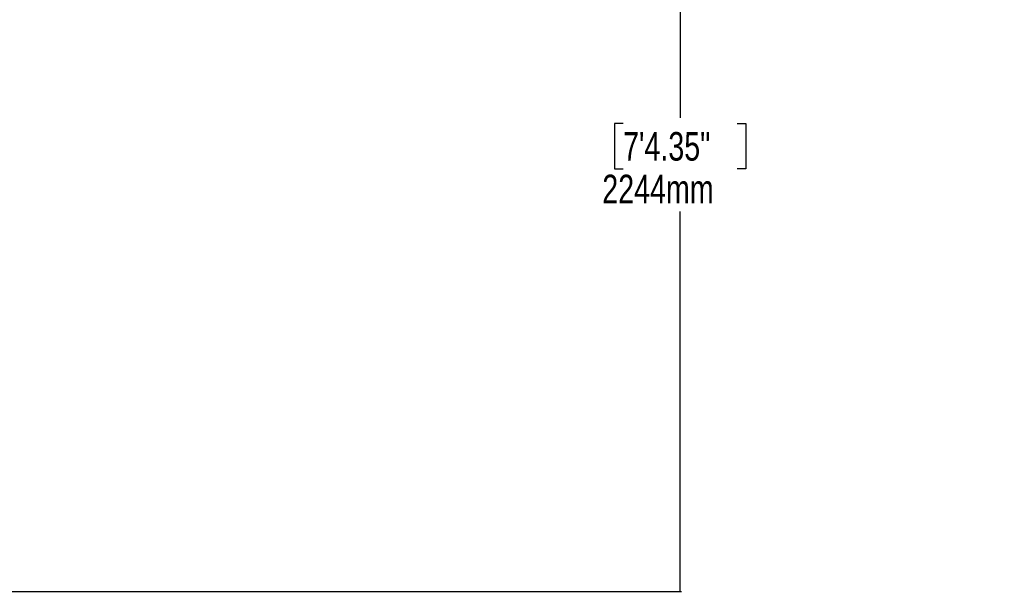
# Model space of a CAD drawing. Header units: millimetres. Extents: x 20 to 26059, y 28 to 17777.
# Tile 39 of 90: x 10827 to 16000, y 2281 to 5288. Entities that reach past the tile are written whole.
import ezdxf

# ---------------------------------------------------------------- set-up
doc = ezdxf.new("R2010")
doc.units = ezdxf.units.MM
doc.header["$LTSCALE"] = 2
doc.layers.add('COMPONENT_GEOMETRY', color=7, linetype='Continuous')
doc.styles.add('SLDTEXTSTYLE0', font='TXT', dxfattribs={"width": 0.75})
doc.dimstyles.new('SLDDIMSTYLE0', dxfattribs={"dimtxt": 150, "dimasz": 6.604, "dimexe": 0, "dimexo": 0.0625, "dimgap": 37.5, "dimtad": 0, "dimtih": 1, "dimtoh": 1, "dimdec": 0, "dimrnd": 1e-09, "dimzin": 12, "dimdsep": 46, "dimtxsty": 'SLDTEXTSTYLE0', "dimsah": 1, "dimcen": 0.09, "dimadec": 0, "dimazin": 3, "dimtfac": 1, "dimtdec": 0, "dimtofl": 0, "dimtmove": 0, "dimatfit": 3, "dimfxl": 1, "dimfrac": 2, "dimtolj": 1, "dimtzin": 12, "dimarcsym": 0})

# ---------------------------------------------------------------- blocks, each defined once
blk = doc.blocks.new('_D_3')
at = {"layer": 'COMPONENT_GEOMETRY', "color": 7}
for p, q in [((14297, 6769.3), (14297, 4771.8)), ((13996.9, 4741.4), (13951.2, 4741.4)), ((13951.2, 4741.4), (13951.2, 4503.2)), ((14597.1, 4741.4), (14642.8, 4741.4)), ((14642.8, 4741.4), (14642.8, 4503.2)), ((13951.2, 4503.2), (13996.9, 4503.2)), ((14642.8, 4503.2), (14597.1, 4503.2)), ((14297, 2281.3), (14297, 4278.8)), ((9296, 2281.3), (14303.3, 2281.3))]:
    blk.add_line(p, q, dxfattribs=at)
for points in [[(14297, 6769.3), (14296, 6762.7), (14298, 6762.7)], [(14297, 2281.3), (14298, 2287.9), (14296, 2287.9)]]:
    blk.add_solid(points, dxfattribs=at)
at = {"layer": 'COMPONENT_GEOMETRY', "color": 7, "char_height": 150, "attachment_point": 1, "style": 'SLDTEXTSTYLE0'}
for s, insert in [('7\'4.35"', (13996.9, 4696.6)), ('2244mm', (13887.8, 4472.2))]:
    blk.add_mtext(s, dxfattribs=dict(at, insert=insert))

msp = doc.modelspace()

# ---------------------------------------------------------------- dimensions: what is measured, and where the dimension line sits
at = {"layer": 'COMPONENT_GEOMETRY', "color": 7}
dim = msp.add_linear_dim(base=(14297, 2281.33), p1=(15999.75, 6769.33), p2=(9293.46, 2281.33), angle=90, dimstyle='SLDDIMSTYLE0', dxfattribs=at)
dim.commit()
dim.dimension.update_dxf_attribs({"geometry": '_D_3', "text_midpoint": (14297, 4525.33), "dimtype": 160})

doc.saveas('drawing.dxf')
